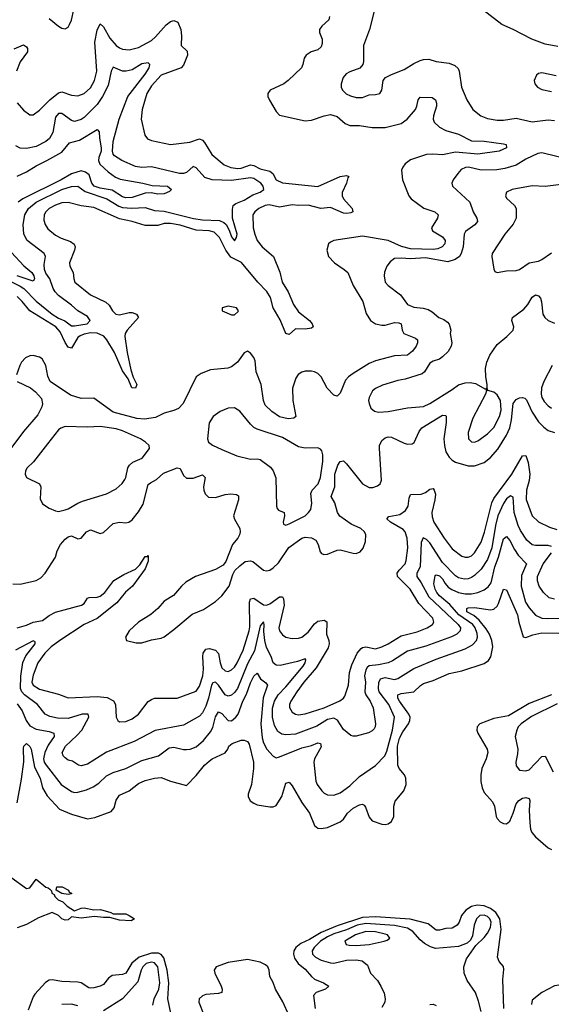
# Model space of a CAD drawing. Header units: inches. Extents: x 1694797 to 1849917, y 907313 to 1017959.
# Tile 238 of 256: x 1771207 to 1774529, y 952056 to 958211. Entities that reach past the tile are written whole.
import ezdxf

# ---------------------------------------------------------------- set-up
doc = ezdxf.new("R2010")
doc.units = ezdxf.units.IN
doc.header["$MEASUREMENT"] = 0
doc.layers.add('B7975', color=7, linetype='Continuous')

msp = doc.modelspace()

# ---------------------------------------------------------------- linework, layer by layer
at = {"layer": 'B7975', "color": 5}
for points, elevation in [([(1773452.7, 958390), (1773393.4, 958150), (1773356.5, 958050), (1773356, 957950), (1773351.7, 957930), (1773331.8, 957908.2), (1773270, 957885.8), (1773247.2, 957872.8), (1773228.9, 957850), (1773215.8, 957810), (1773216.9, 957790), (1773224.9, 957770), (1773248.1, 957748.1), (1773274.5, 957734.5), (1773310, 957724.1), (1773350, 957725.2), (1773390, 957741.5), (1773430, 957742.7), (1773457.2, 957750), (1773469.7, 957770.3), (1773478.5, 957830), (1773493.3, 957850), (1773530, 957869.1), (1773610, 957898.6), (1773670, 957936.9), (1773710, 957956.5), (1773730, 957962.7), (1773764.2, 957964.2), (1773810, 957949.1), (1773890, 957939.6), (1773925.5, 957925.5), (1773946.2, 957906.2), (1773952.6, 957890), (1773968.9, 957790), (1774000.9, 957710), (1774038.7, 957650), (1774088.2, 957610), (1774130, 957592.9), (1774190, 957582), (1774230, 957583.2), (1774310, 957595.4), (1774410, 957573), (1774510, 957585.5), (1774550, 957579.8)], 840), ([(1771390, 958217.5), (1771450, 958170.2), (1771470, 958157.7), (1771490, 958153.1), (1771510, 958164.9), (1771518.5, 958181.5), (1771530, 958208.2), (1771545.4, 958274.6)], 820), ([(1774570, 958044.1), (1774490, 958057.2), (1774408.3, 958088.3), (1774290, 958150.4), (1774220.4, 958180.4), (1774073.4, 958293.4)], 840), ([(1773143.7, 958230), (1773138.7, 958210), (1773094.3, 958170), (1773080.3, 958150), (1773081.1, 958130), (1773097.7, 958090), (1773097.4, 958062.6), (1773090, 958040.7), (1773070, 958023.1), (1773028.2, 958010), (1772996.9, 957990), (1772985.5, 957970), (1772977.3, 957930), (1772967.9, 957910), (1772885.2, 957830), (1772857.6, 957810), (1772772, 957770), (1772756.9, 957750), (1772757.4, 957730), (1772767.1, 957707.1), (1772810, 957637.3), (1772830, 957613.4), (1772990, 957577.7), (1773030, 957582.4), (1773109.2, 957610.8), (1773150, 957617.8), (1773190, 957605.8), (1773241.6, 957561.6), (1773269.6, 957549.6), (1773330, 957548.5), (1773410, 957536.1), (1773490, 957537.1), (1773590, 957562.5), (1773627.7, 957590), (1773680.5, 957650), (1773689.9, 957670), (1773697.8, 957710), (1773710, 957727.4), (1773784.5, 957724.5), (1773806, 957710), (1773811.8, 957690), (1773810.9, 957670), (1773792.4, 957610), (1773791, 957590), (1773797.5, 957570), (1773830, 957538.5), (1773870, 957518.3), (1773950, 957496.2), (1774030, 957453.6), (1774110, 957452.3), (1774230, 957434.2), (1774246.8, 957430), (1774250.3, 957410), (1774204, 957390), (1774070.1, 957369.9), (1773930, 957382.3), (1773850, 957366.8), (1773789.2, 957370.8), (1773750, 957367.9), (1773650, 957335.4), (1773616.8, 957310), (1773600.6, 957290), (1773594, 957270), (1773599.7, 957210), (1773639.7, 957110), (1773653.6, 957090), (1773733.4, 957033.4), (1773800.4, 957010), (1773823.2, 956990), (1773818.9, 956970), (1773780.1, 956910), (1773786.7, 956890), (1773850, 956853), (1773865.9, 956830), (1773864.5, 956810), (1773847.8, 956790), (1773820.9, 956779.1), (1773790, 956775.2), (1773650, 956777.6), (1773592.9, 956792.9), (1773510, 956831.6), (1773350, 956857.9), (1773170.5, 956830), (1773150, 956821.1), (1773137.8, 956810), (1773127.2, 956770), (1773137.2, 956730), (1773174.3, 956690), (1773235.3, 956650), (1773257.4, 956630), (1773291.4, 956550), (1773351.8, 956450), (1773373.2, 956373.2), (1773399.5, 956330), (1773430.1, 956310.1), (1773470, 956301.9), (1773490, 956301.2), (1773550, 956318.1), (1773576.6, 956316.6), (1773590.2, 956310), (1773597.3, 956270), (1773608.5, 956250), (1773680.3, 956220.3), (1773692.3, 956210), (1773693.7, 956190), (1773684.6, 956170), (1773660.9, 956139.1), (1773630, 956114.6), (1773550, 956110.4), (1773430, 956078.7), (1773390, 956061.5), (1773290, 955999.9), (1773261.6, 955978.4), (1773242.9, 955957.1), (1773210, 955875.4), (1773190, 955857.6), (1773170, 955863.8), (1773128.1, 955908.1), (1773090, 955978.2), (1773070, 955999.8), (1773050.3, 956010.3), (1773030, 956014.3), (1772990, 956013.6), (1772970, 956007.4), (1772947.8, 955992.2), (1772931.8, 955970), (1772912.1, 955907.9), (1772913.1, 955830), (1772932.7, 955730), (1772920.3, 955719.7), (1772885.2, 955714.8), (1772830, 955728.8), (1772781.9, 955761.9), (1772741.1, 955801.1), (1772730.6, 955830.6), (1772715.4, 955930), (1772685.4, 956010), (1772677.8, 956077.8), (1772670, 956098.4), (1772650, 956127.3), (1772630, 956139.5), (1772610, 956129.4), (1772568.2, 956070), (1772530, 956040.5), (1772507.9, 956032.1), (1772398.7, 956021.3), (1772341.3, 955998.7), (1772310, 955979.3), (1772229, 955811), (1772199.1, 955780.9), (1772170, 955767.7), (1772110, 955752), (1772054.9, 955725.1), (1771986.8, 955713.2), (1771937.9, 955717.9), (1771790, 955758.3), (1771670, 955845), (1771590, 955843.7), (1771523.7, 955863.7), (1771396.9, 955950), (1771383, 955983), (1771370, 956049.4), (1771348, 956090), (1771330, 956101.4), (1771290, 956110.7), (1771270, 956109.8), (1771242.6, 956097.4), (1771217.7, 956070), (1771207.2, 956050), (1771185.8, 955990)], 820), ([(1771190, 957690.2), (1771230, 957645.8), (1771270, 957616.9), (1771290, 957616.5), (1771330, 957645.8), (1771394.7, 957710), (1771450, 957754.6), (1771470, 957760.7), (1771530, 957738.6), (1771570, 957735.8), (1771610.3, 957749.7), (1771650, 957784.7), (1771674.9, 957830), (1771689.9, 957890), (1771676.7, 958070), (1771690, 958146), (1771710, 958184.6), (1771730, 958165.5), (1771770, 958094.6), (1771810, 958050.2), (1771830, 958035.4), (1771850, 958027.6), (1771890, 958023.2), (1771950, 958036.8), (1772030, 958080.8), (1772056.5, 958103.5), (1772121.7, 958178.3), (1772150, 958199.9), (1772170, 958206), (1772194.4, 958194.4), (1772214.8, 958150), (1772219, 958110), (1772216.8, 958050), (1772253.5, 958013.5), (1772255.5, 957990), (1772230, 957927.3), (1772216.1, 957910), (1772090, 957864.9), (1772030, 957796.8), (1772000.5, 957750), (1771972.5, 957650), (1771965.8, 957590), (1771989.2, 957489.2), (1772005.4, 957465.4), (1772030, 957454.9), (1772150, 957430.2), (1772270, 957446.2), (1772330, 957466.9), (1772350, 957457.3), (1772362.7, 957442.7), (1772407.5, 957367.5), (1772484, 957304), (1772527.1, 957287.1), (1772570, 957281.3), (1772590, 957282.3), (1772650, 957303.3), (1772670, 957299.4), (1772710, 957279.3), (1772770, 957264.6), (1772788.6, 957248.6), (1772810.2, 957210), (1772850.1, 957190.1), (1773070, 957168.6), (1773210, 957230.2), (1773250, 957237.4), (1773264.9, 957230), (1773257.2, 957222.8), (1773248.3, 957190), (1773223, 957130), (1773222.2, 957110), (1773230.2, 957090), (1773284.6, 957030), (1773288.2, 957010), (1773275.8, 957004.2), (1773250, 956999.1), (1773230, 957002.1), (1773150, 957037.3), (1773088.7, 957031.3), (1773010, 957052), (1772950, 957048.9), (1772910, 957053.2), (1772830, 957038.3), (1772766.9, 957053.1), (1772741.3, 957050), (1772702, 957030), (1772676.1, 957010), (1772663.8, 956990), (1772666.9, 956910), (1772675.8, 956870), (1772691.8, 956830), (1772723, 956790), (1772792.9, 956730), (1772832.2, 956632.2), (1772846.5, 956570), (1772884.6, 956510), (1772919, 956430), (1772950, 956385.5), (1773017.4, 956330), (1773033.7, 956310), (1773040.7, 956290), (1773030, 956282.9), (1772990, 956275.6), (1772930, 956278.9), (1772890, 956242.9), (1772870, 956249.5), (1772834.9, 956334.9), (1772790, 956409.8), (1772773.6, 956473.6), (1772751.9, 956511.9), (1772695.7, 956570), (1772593.1, 956693.1), (1772527.3, 956727.3), (1772495.7, 956770), (1772455.8, 956850), (1772422, 956882), (1772390, 956891.9), (1772310, 956894.9), (1772210, 956927.4), (1772150, 956937.5), (1772110, 956935.9), (1772070, 956923.8), (1771990, 956924.1), (1771909.1, 956949.1), (1771830, 956965.5), (1771670, 957036.2), (1771590, 957047.9), (1771510, 957067.9), (1771470, 957065), (1771430, 957051.7), (1771390.2, 957030), (1771370, 957010.6), (1771359.5, 956990), (1771357.6, 956957.6), (1771366, 956930), (1771383.3, 956903.3), (1771430, 956863), (1771465.3, 956845.3), (1771524.8, 956824.8), (1771548, 956808), (1771552.9, 956790), (1771549.4, 956770), (1771517.5, 956690), (1771519.2, 956670), (1771540.2, 956630), (1771544.4, 956590), (1771552.4, 956570), (1771650, 956491.3), (1771745.4, 956445.4), (1771765.9, 956425.9), (1771786, 956390), (1771808.4, 956370), (1771830, 956366.4), (1771890, 956380.2), (1771910, 956380.7), (1771937.6, 956370), (1771950.2, 956350.2), (1771879, 956270), (1771866, 956250), (1771864.5, 956230), (1771879.1, 956130), (1771902, 956022), (1771915.8, 955975.8), (1771938.5, 955930), (1771930, 955906.6), (1771908.2, 955910), (1771885.2, 955965.2), (1771850, 956015.8), (1771798.9, 956130), (1771750.8, 956210), (1771731.9, 956231.9), (1771690, 956251.2), (1771650, 956252.8), (1771610, 956245.4), (1771584.8, 956235.2), (1771570, 956223.4), (1771530, 956158.4), (1771510, 956163.2), (1771490, 956193), (1771458.8, 956258.8), (1771431.9, 956290), (1771270.2, 956390.2), (1771222, 956450), (1771190, 956480.4)], 780), ([(1771172.3, 958027.7), (1771230, 958053.4), (1771250, 958042), (1771256, 958030), (1771256.1, 958010), (1771210, 957947.4), (1771187.5, 957890)], 780), ([(1771139.7, 956579.7), (1771210, 956545.3), (1771232.1, 956530), (1771310, 956452.1), (1771410, 956369.9), (1771450, 956344.1), (1771488.3, 956328.3), (1771530, 956296.3), (1771550, 956296.9), (1771628.4, 956310), (1771646.8, 956330), (1771630, 956354.6), (1771570.1, 956390.1), (1771530, 956426.3), (1771450, 956486.3), (1771427.7, 956510), (1771415.8, 956530), (1771395.3, 956590), (1771370, 956626), (1771361.3, 956650), (1771358.8, 956681.2), (1771368.6, 956730), (1771359.7, 956750), (1771254.2, 956830), (1771231.6, 956870), (1771227.8, 956930), (1771239.8, 956990), (1771262.5, 957030), (1771309.5, 957070), (1771470, 957150.3), (1771530, 957168.9), (1771569.3, 957169.3), (1771615.9, 957135.9), (1771750.6, 957090), (1771826.1, 957046.1), (1771850, 957037.3), (1771906.8, 957033.2), (1771990, 957036.7), (1772050, 957018.1), (1772110, 957014.3), (1772292.1, 956967.9), (1772350, 956960.3), (1772456.2, 956956.2), (1772483.1, 956943.1), (1772496.5, 956930), (1772515.4, 956895.4), (1772530, 956853.6), (1772550, 956829.5), (1772562, 956850), (1772566, 956870), (1772535.8, 956970), (1772536, 957024), (1772541.6, 957050), (1772557.8, 957062.2), (1772610, 957083.4), (1772663.1, 957116.9), (1772710, 957132), (1772733.1, 957150), (1772729.2, 957170), (1772713.6, 957190), (1772670, 957218.4), (1772650, 957221.8), (1772530, 957205.9), (1772410, 957210.1), (1772364.6, 957224.6), (1772310, 957283.8), (1772290, 957292.2), (1772250, 957255.4), (1772230, 957248.8), (1772206, 957250), (1772030, 957290.1), (1771970, 957287), (1771930, 957292.2), (1771844.4, 957330), (1771799.8, 957359.8), (1771791.1, 957370), (1771787.1, 957390), (1771791.2, 957450), (1771827.7, 957590), (1771883, 957730), (1771990.7, 957870), (1772015.2, 957910), (1772020.4, 957930), (1772010, 957940.4), (1771970, 957934.1), (1771910, 957898.4), (1771871.9, 957888.1), (1771850, 957890.1), (1771790, 957913.7), (1771779, 957890), (1771760.6, 957799.4), (1771725.3, 957730), (1771690, 957680.5), (1771610, 957600.2), (1771590, 957586), (1771550, 957574.2), (1771530, 957580.2), (1771470, 957625), (1771450, 957624.5), (1771430, 957601.1), (1771414.3, 957505.7), (1771392.3, 957467.7), (1771370, 957448.7), (1771310, 957418.2), (1771250, 957405), (1771210, 957407.2), (1771182.3, 957422.3)], 760), ([(1774559.3, 957859.3), (1774470, 957879.5), (1774450, 957875.1), (1774435.9, 957864.1), (1774422, 957830), (1774425.5, 957810), (1774442, 957790), (1774470, 957774.4), (1774530, 957762.4)], 860), ([(1771190, 957233.2), (1771250, 957259.1), (1771310, 957297.8), (1771377.2, 957330), (1771470, 957383.3), (1771518.7, 957441.3), (1771581.2, 957458.8), (1771690, 957524.9), (1771703.2, 957510), (1771704.6, 957470), (1771715.3, 957410), (1771715, 957390), (1771700.8, 957350), (1771699.2, 957330), (1771708.1, 957308.1), (1771759, 957259), (1771805.7, 957225.7), (1771833.9, 957213.9), (1771976, 957190), (1772033.7, 957173.7), (1772130, 957171.2), (1772156.4, 957150), (1772143, 957137), (1772110, 957122.6), (1772070, 957121), (1772027.9, 957127.9), (1771990, 957127.4), (1771910, 957099.3), (1771870, 957097.8), (1771850, 957102.7), (1771784.8, 957144.8), (1771710, 957157.8), (1771672.8, 957170), (1771656.9, 957190), (1771641.4, 957241.4), (1771618.4, 957258.4), (1771590, 957265.7), (1771530, 957247.9), (1771467, 957210), (1771227.3, 957090), (1771197.8, 957070)], 740), ([(1774650, 957335.3), (1774470, 957378.3), (1774445.5, 957374.5), (1774370, 957339.9), (1774310, 957302.5), (1774239.6, 957280.4), (1774188.4, 957271.6), (1774090, 957269.8), (1774011.4, 957288.6), (1773992.8, 957287.2), (1773966.3, 957273.7), (1773944.6, 957250), (1773915.3, 957210), (1773908.5, 957190), (1773912.7, 957170), (1774020.8, 957070), (1774040.2, 957010), (1774063.2, 956970), (1774067.6, 956950), (1774052.4, 956927.6), (1773992.4, 956887.6), (1773985.5, 956870), (1773979, 956790), (1773967, 956750), (1773955.5, 956730), (1773929.2, 956710.8), (1773883.5, 956696.5), (1773742.2, 956722.2), (1773650, 956715.6), (1773590, 956721.1), (1773550, 956717.3), (1773522.6, 956697.4), (1773501.7, 956670), (1773486.4, 956633.6), (1773484, 956610), (1773492, 956570), (1773508.7, 956550), (1773587.2, 956490), (1773630.2, 956430.2), (1773670, 956414.4), (1773728.3, 956408.3), (1773759.6, 956399.6), (1773784.9, 956384.9), (1773826, 956350), (1773856.6, 956336.6), (1773879.8, 956319.8), (1773890, 956308), (1773900.8, 956270), (1773898, 956250), (1773908.4, 956190), (1773904, 956170), (1773884, 956136), (1773850, 956104.1), (1773830, 956088.8), (1773790, 956076), (1773770, 956064.7), (1773737.3, 956010), (1773722.4, 955997.6), (1773616.7, 955963.3), (1773570, 955954.4), (1773474.8, 955925.2), (1773430, 955904.7), (1773412.4, 955890), (1773390.4, 955850), (1773387, 955830), (1773390, 955812), (1773402.3, 955782.3), (1773424.6, 955764.6), (1773450, 955756.5), (1773510, 955760.9), (1773630, 955785), (1773730, 955793), (1773770, 955810.8), (1773910, 955898.7), (1773950, 955928.5), (1773990, 955941.8), (1774022, 955942), (1774055.8, 955935.8), (1774118, 955902), (1774128.7, 955911.3), (1774129.2, 955930), (1774119.2, 955979.2), (1774118.6, 956030), (1774126.8, 956070), (1774145.8, 956114.2), (1774190, 956180.6), (1774251.7, 956230), (1774290.9, 956270), (1774295.6, 956290), (1774283.1, 956330), (1774287.8, 956350), (1774358.5, 956401.5), (1774382.9, 956430), (1774410, 956477), (1774430.3, 956490.3), (1774450, 956483.8), (1774461.3, 956470), (1774468.2, 956448.2), (1774475.8, 956370), (1774488.6, 956348.6), (1774510, 956331.1), (1774550, 956314.2)], 840), ([(1774590, 957179.8), (1774491.4, 957168.6), (1774410, 957172.4), (1774284, 957150), (1774250, 957133.7), (1774242.7, 957110), (1774250, 957095.5), (1774300.3, 957050), (1774308.9, 957030), (1774309.1, 956970), (1774290, 956932.8), (1774239.7, 956870), (1774160.7, 956750), (1774156.9, 956730), (1774170.4, 956650.4), (1774176.8, 956636.8), (1774190, 956630.6), (1774250, 956641.3), (1774310, 956642.7), (1774330, 956648.9), (1774390, 956690.2), (1774450, 956702.4), (1774470, 956712.3), (1774530, 956752.7)], 860), ([(1771155.6, 956755.6), (1771231.7, 956671.7), (1771283.2, 956630), (1771295.7, 956610), (1771298.5, 956590), (1771290, 956576.4), (1771190, 956609.9)], 740), ([(1774535.3, 956050), (1774483.3, 955950), (1774469, 955910), (1774465.4, 955870), (1774470.1, 955850), (1774484.8, 955824.8), (1774510, 955796.5), (1774530, 955782.7)], 840), ([(1771190, 955949), (1771273.4, 955910), (1771305.6, 955885.6), (1771342.3, 955842.3), (1771350.2, 955810), (1771346, 955790), (1771319.1, 955740.9), (1771230, 955636.8), (1771150.9, 955530)], 820), ([(1771163.7, 954683.7), (1771210, 954681.6), (1771310, 954704.4), (1771339, 954721), (1771365, 954750), (1771429.9, 954850), (1771441.5, 954890), (1771462.8, 954930), (1771490, 954963.5), (1771510, 954979), (1771530, 954984), (1771570, 954965.8), (1771590, 954969), (1771623.9, 955010), (1771650, 955021.1), (1771710, 954999.6), (1771730, 955004.6), (1771790, 955061.5), (1771829.9, 955070.1), (1771870, 955066.7), (1771889, 955070), (1771910, 955085.2), (1771950, 955134.5), (1771978.1, 955181.9), (1772010, 955304.6), (1772023.3, 955316.7), (1772062.6, 955337.4), (1772104.8, 955375.2), (1772190, 955409.3), (1772210, 955404.6), (1772230, 955361.1), (1772250, 955345), (1772290, 955344.2), (1772350, 955366.7), (1772365.4, 955350), (1772356.1, 955290), (1772357.1, 955270), (1772366.2, 955246.2), (1772387.1, 955227.1), (1772430, 955224.8), (1772490, 955243.2), (1772526, 955246), (1772562, 955242), (1772573.9, 955233.9), (1772573.7, 955210), (1772543.7, 955110), (1772549.1, 955089.1), (1772582.4, 955030), (1772584.9, 955010), (1772581.3, 954990), (1772570.3, 954970), (1772536.5, 954930), (1772496.1, 954823.9), (1772478.6, 954801.4), (1772430, 954774), (1772306.4, 954730), (1772245.9, 954694.1), (1772218.7, 954670), (1772167.8, 954612.2), (1772110, 954575.1), (1772070.3, 954530), (1772027.3, 954492.7), (1771950, 954443.8), (1771891.6, 954390), (1771868.5, 954350), (1771874.8, 954330), (1771934.8, 954314.8), (1771970, 954314.6), (1772030, 954333.6), (1772090, 954344.1), (1772110, 954353.4), (1772170, 954398.2), (1772284.4, 954495.6), (1772356.5, 954523.5), (1772430, 954573.4), (1772469.8, 954610), (1772515.4, 954670), (1772537.9, 954742.1), (1772552.2, 954767.8), (1772582.3, 954797.7), (1772617, 954823), (1772648.9, 954828.9), (1772664.3, 954824.3), (1772730, 954769.3), (1772750, 954765), (1772770, 954770.1), (1772790, 954783.5), (1772823.4, 954816.6), (1772888.6, 954911.4), (1772969.6, 954970.4), (1772990, 954975.5), (1773031, 954971), (1773057.2, 954957.2), (1773073, 954930), (1773083.9, 954883.9), (1773093.3, 954873.3), (1773107.8, 954867.8), (1773130, 954870.3), (1773190, 954894.3), (1773210, 954897.7), (1773290, 954875.6), (1773310, 954874.9), (1773334.6, 954885.4), (1773353.6, 954906.4), (1773368.9, 954950), (1773369.8, 954990), (1773361.2, 955010), (1773339.7, 955030), (1773277.6, 955057.6), (1773207.9, 955107.9), (1773193.5, 955130), (1773177.1, 955190), (1773153.3, 955230), (1773175.4, 955290), (1773175.4, 955370), (1773194.2, 955425.8), (1773210, 955448.7), (1773230, 955452.4), (1773250, 955435.3), (1773350, 955308.9), (1773390, 955287.1), (1773413.1, 955286.9), (1773443, 955297), (1773459.8, 955310), (1773468.5, 955331.5), (1773455.1, 955530), (1773456, 955550), (1773470, 955579.3), (1773490, 955596.8), (1773510, 955602.6), (1773530, 955601.2), (1773610, 955563.5), (1773630, 955558), (1773659.8, 955560.2), (1773672.2, 955567.8), (1773702.9, 955637.1), (1773719.7, 955660.3), (1773850, 955739.3), (1773870, 955737.1), (1773872.8, 955730), (1773872, 955692), (1773858.3, 955590), (1773860.9, 955550), (1773870.7, 955510), (1773890, 955475.9), (1773910, 955456.8), (1773930, 955445.9), (1774010, 955421.3), (1774050, 955421.4), (1774110, 955441.8), (1774150, 955473.4), (1774194.8, 955525.2), (1774250, 955613.7), (1774270, 955660.2), (1774281.5, 955710), (1774290, 955811.8), (1774310, 955836.8), (1774330, 955846.4), (1774350, 955849.1), (1774364.6, 955844.6), (1774374.6, 955834.6), (1774410, 955757.8), (1774450, 955697.1), (1774482.7, 955662.7), (1774510, 955643.5), (1774550, 955629.5)], 820), ([(1771190, 954408.5), (1771250, 954425.3), (1771290, 954444.7), (1771350, 954455.9), (1771390, 954485.5), (1771430, 954507.9), (1771592.6, 954550), (1771610, 954560.6), (1771630, 954594), (1771640.9, 954599.1), (1771690, 954600.6), (1771710, 954607.1), (1771738.3, 954630), (1771794.2, 954705.8), (1771856.7, 954743.3), (1771930, 954775.5), (1771957.1, 954802.9), (1771990, 954855.6), (1772005.6, 954854.4), (1772010, 954862), (1772010, 954826.6), (1771990, 954777.5), (1771911.9, 954670), (1771868.3, 954631.7), (1771813.4, 954566.6), (1771691.8, 954468.2), (1771609.6, 954430.4), (1771457.2, 954330), (1771404.2, 954290), (1771363.6, 954250), (1771319.8, 954190), (1771290, 954113.5), (1771282.7, 954070), (1771291, 954050), (1771330, 954025.6), (1771450, 953995.5), (1771510, 953971.1), (1771690, 953980.1), (1771754.1, 953974.1), (1771792.6, 953952.6), (1771806.4, 953930), (1771808.9, 953850), (1771819.1, 953830), (1771830, 953821.6), (1771870, 953824), (1771910, 953840.2), (1771949.7, 953870), (1772010, 953948.9), (1772030, 953962), (1772050, 953969.1), (1772190, 953969.2), (1772310, 954014), (1772330, 954044), (1772351, 954110), (1772356.2, 954150), (1772351.4, 954230), (1772354.1, 954250), (1772370, 954275.2), (1772390, 954279.2), (1772430, 954268.9), (1772448.8, 954248.8), (1772459.4, 954190), (1772470, 954159.7), (1772490, 954140.6), (1772510, 954137.1), (1772530, 954145.7), (1772550, 954164.1), (1772566.3, 954190), (1772604, 954270), (1772641.2, 954390), (1772645.2, 954414.8), (1772643.2, 954570), (1772649.3, 954590.7), (1772670, 954595.7), (1772730, 954552.4), (1772750, 954551), (1772770, 954558.8), (1772830, 954603.5), (1772844.1, 954604.1), (1772850, 954603.2), (1772856.4, 954590), (1772860.1, 954550), (1772826.7, 954410), (1772830.2, 954390), (1772850, 954365.5), (1772870, 954351.5), (1772910, 954342.2), (1772950, 954344.9), (1772970, 954351.3), (1773010, 954381.6), (1773050, 954435), (1773069.9, 954450.1), (1773110, 954457.1), (1773127.3, 954447.3), (1773124.8, 954370), (1773139.8, 954330), (1773141.3, 954310), (1773135.4, 954284.6), (1773060.4, 954159.6), (1772982.6, 954070), (1772939.6, 954010), (1772901.2, 953950), (1772892.7, 953930), (1772892.1, 953912.1), (1772910, 953882.7), (1772930, 953870.2), (1772950, 953865.2), (1772990, 953871.8), (1773110, 953909.2), (1773208, 953952), (1773230.9, 953969.1), (1773238.7, 953981.3), (1773261.4, 954050), (1773267.2, 954130), (1773282.2, 954177.8), (1773316, 954250), (1773340.2, 954279.8), (1773350, 954287.1), (1773370, 954290.6), (1773430, 954278.7), (1773470, 954290.1), (1773510, 954309.5), (1773590, 954360.1), (1773690, 954384.8), (1773753.6, 954410), (1773786.3, 954430), (1773794.3, 954445.7), (1773789.8, 954470), (1773701.9, 954561.9), (1773646.4, 954650), (1773567.3, 954730), (1773565.6, 954750), (1773578.6, 954770), (1773616.7, 954810), (1773622.8, 954830), (1773633.1, 954910), (1773629, 954970), (1773615.6, 955010), (1773603.5, 955023.5), (1773524.5, 955070), (1773501.4, 955090), (1773513.9, 955106.1), (1773581.6, 955118.4), (1773618.1, 955141.9), (1773633.9, 955170), (1773640.4, 955219.6), (1773650, 955243.5), (1773715.1, 955244.9), (1773743.8, 955256.2), (1773770, 955275.5), (1773790, 955280.7), (1773798.2, 955270), (1773805.2, 955245.2), (1773801.8, 955210), (1773783.3, 955130), (1773784.1, 955104.1), (1773795.4, 955070), (1773859.5, 954970), (1773910, 954902.8), (1773970, 954858), (1773990, 954850.2), (1774010, 954851), (1774030, 954860.2), (1774050, 954878), (1774090, 954944.4), (1774112.7, 955007.3), (1774157.9, 955190), (1774170, 955218.8), (1774282.4, 955370), (1774350, 955484.6), (1774370, 955487), (1774383.8, 955443.8), (1774394.6, 955370), (1774391.7, 955330), (1774374.7, 955270), (1774371.9, 955211.9), (1774410, 955110.2), (1774450, 955071.9), (1774517.9, 955037.9), (1774563.7, 955023.7)], 780), ([(1774530, 954918.5), (1774510, 954924.6), (1774430, 954924.4), (1774410, 954928.7), (1774377.3, 954957.3), (1774337.8, 955017.8), (1774322.5, 955050), (1774296.8, 955130), (1774290, 955226.8), (1774274.5, 955234.5), (1774250, 955215.1), (1774230, 955187.1), (1774196.1, 955110), (1774180.3, 955050), (1774157.4, 954910), (1774130, 954837.4), (1774090, 954776.6), (1774050, 954736.1), (1774030, 954723), (1774010, 954715.1), (1773986.4, 954713.6), (1773950, 954721.6), (1773930, 954734.6), (1773850, 954817.9), (1773770, 954940.1), (1773750, 954962.2), (1773728.9, 954971.1), (1773716.3, 954943.7), (1773709.6, 954790.4), (1773689.9, 954750), (1773688.7, 954730), (1773716.7, 954690), (1773763.9, 954603.9), (1773947.9, 954430), (1773962.4, 954410), (1773960.7, 954390), (1773939.8, 954370), (1773906.1, 954353.9), (1773744.8, 954295.2), (1773630, 954263.5), (1773537.3, 954202.7), (1773510, 954190.1), (1773450, 954177.7), (1773390, 954172.5), (1773378.6, 954161.4), (1773370, 954147.2), (1773361.7, 954110), (1773367.8, 954070), (1773363.2, 954010), (1773369.6, 953989.6), (1773396.7, 953950), (1773416.3, 953910), (1773431.5, 953810), (1773428.5, 953790), (1773421.3, 953778.7), (1773410, 953766), (1773386.3, 953753.7), (1773310, 953732.7), (1773290, 953731.7), (1773276.7, 953736.7), (1773230, 953774), (1773192.5, 953832.5), (1773170, 953843.6), (1773130, 953836.2), (1773064.8, 953795.2), (1772930, 953745.2), (1772870, 953739.5), (1772845.1, 953745.1), (1772820.9, 953760.9), (1772798.6, 953798.6), (1772786.1, 953850), (1772786.8, 953906.8), (1772798.7, 953950), (1772821.3, 953990), (1772870, 954039.9), (1772977.5, 954170), (1772991.9, 954190), (1772994.4, 954210), (1772990, 954215.2), (1772942.1, 954197.9), (1772834.8, 954174.8), (1772810, 954175.6), (1772790.2, 954190), (1772777.5, 954230), (1772750, 954286.5), (1772737.9, 954330), (1772733.2, 954386.8), (1772735.3, 954430), (1772730, 954446), (1772710, 954422.8), (1772674.2, 954265.8), (1772630, 954183.5), (1772567.5, 954030), (1772550, 954004.3), (1772530, 953987.5), (1772510, 953981.5), (1772490, 953990.2), (1772450, 954051.3), (1772430, 954069.4), (1772414.6, 954065.4), (1772405.2, 954050), (1772387.3, 953970), (1772370, 953920.2), (1772350, 953878.4), (1772330, 953857.1), (1772230, 953801.5), (1772053.1, 953766.9), (1771922.3, 953697.7), (1771750, 953631.9), (1771630, 953556.3), (1771590, 953546.2), (1771574.8, 953550), (1771536, 953576), (1771510, 953581.3), (1771490, 953596.5), (1771478.4, 953610), (1771473.2, 953630), (1771492.9, 953670), (1771564.6, 953735.4), (1771594.3, 953770), (1771638.9, 953850), (1771634.4, 953870), (1771598, 953870), (1771510, 953843.1), (1771444, 953844), (1771395.3, 953855.3), (1771366, 953870), (1771318.3, 953930), (1771236.9, 953990), (1771220.1, 954010), (1771210.8, 954030), (1771213.4, 954106.6), (1771226.9, 954193.1), (1771245.4, 954234.6), (1771304.2, 954310), (1771302.8, 954322.8), (1771290, 954328.4), (1771181.1, 954270)], 760), ([(1771190, 953935), (1771222.7, 953890), (1771246.8, 953830), (1771270, 953797.4), (1771310, 953775.7), (1771390, 953762.1), (1771420.9, 953750), (1771422.7, 953730), (1771383.8, 953676.2), (1771363.8, 953630), (1771356, 953590), (1771360.1, 953570), (1771371.3, 953550), (1771466, 953430), (1771530, 953387), (1771550, 953380.2), (1771570, 953381.3), (1771624, 953396), (1771665.4, 953414.6), (1771700.7, 953439.3), (1771750, 953483.2), (1771790, 953505.4), (1771870, 953530.9), (1771970, 953579.3), (1772073.6, 953610), (1772140.9, 953659.1), (1772170, 953663.2), (1772230, 953648.5), (1772250, 953647.7), (1772272.3, 953650), (1772310, 953664.6), (1772355.3, 953704.7), (1772400.2, 953759.8), (1772413.4, 953786.6), (1772430, 953852.2), (1772450, 953883.5), (1772470, 953873.7), (1772510, 953830.2), (1772530, 953828.4), (1772557.7, 953850), (1772571.6, 953870), (1772600.9, 953950), (1772625, 953995), (1772650, 954066.5), (1772670, 954106.9), (1772690, 954124.9), (1772711.9, 954090), (1772744.6, 954064.6), (1772754.7, 954050), (1772727.5, 953972.5), (1772714.5, 953810), (1772721.9, 953721.9), (1772730.9, 953690.9), (1772751, 953651), (1772790, 953607.6), (1772810, 953597.6), (1772830, 953602), (1772970, 953658.9), (1773030, 953673.5), (1773070, 953690.1), (1773086.7, 953686.7), (1773090, 953664.7), (1773048.6, 953590), (1773044.5, 953570), (1773058.6, 953450), (1773065.8, 953430), (1773095.6, 953390), (1773110, 953375.6), (1773130, 953365.2), (1773170, 953364.2), (1773210, 953377.8), (1773270, 953422.2), (1773330, 953480.2), (1773430, 953548.7), (1773487.9, 953610), (1773501.7, 953638.3), (1773537.6, 953770), (1773549.3, 953850), (1773514, 953930), (1773453.5, 954010), (1773448.4, 954030), (1773451.7, 954068.3), (1773462.6, 954090), (1773490, 954098.6), (1773550, 954087.1), (1773570, 954091.9), (1773670, 954155.1), (1773810, 954212.5), (1773990, 954277.6), (1774036.8, 954303.2), (1774061.6, 954330), (1774067.7, 954350), (1774066.9, 954373.1), (1774054.4, 954410), (1774039.8, 954430), (1773951.3, 954490), (1773894.8, 954554.8), (1773830, 954609.9), (1773813.5, 954630), (1773802.7, 954650), (1773794.7, 954685.3), (1773803.8, 954736.2), (1773810, 954740.9), (1773830, 954735), (1773850, 954715), (1773865.5, 954685.5), (1773884.3, 954664.3), (1773908.4, 954648.4), (1773950, 954630.5), (1773990, 954621.8), (1774030, 954622.2), (1774070.7, 954629.3), (1774110, 954645.9), (1774135.1, 954664.9), (1774152.5, 954690), (1774176.7, 954790), (1774198.5, 954850), (1774230, 954966), (1774250, 954979.7), (1774270, 954955.5), (1774298.8, 954898.8), (1774323.2, 954863.2), (1774374.7, 954810), (1774343.9, 954736.1), (1774340.8, 954670), (1774367.1, 954570), (1774390, 954534.7), (1774430, 954488.6), (1774469.2, 954469.2), (1774506.6, 954466.6), (1774590, 954470.7)], 740), ([(1774550, 954588), (1774516.9, 954596.9), (1774480.8, 954630), (1774452.9, 954670), (1774443.4, 954703.4), (1774443.5, 954730), (1774477.5, 954810), (1774530, 954878.7)], 760), ([(1771190, 953315.5), (1771217.4, 953462.6), (1771231.6, 953571.6), (1771230, 953658), (1771232.8, 953670), (1771250, 953687.2), (1771270, 953667.2), (1771277.7, 953650), (1771299.2, 953539.2), (1771333.8, 953470), (1771349, 953409), (1771378.8, 953358.8), (1771454.9, 953274.9), (1771530, 953245.3), (1771630, 953216.2), (1771676.6, 953223.4), (1771778, 953262), (1771796.2, 953283.8), (1771810, 953332), (1771830, 953363.5), (1771890, 953390.1), (1771950, 953435.3), (1771990, 953454), (1772050, 953470.1), (1772090, 953473.2), (1772150, 953450.2), (1772250, 953424), (1772310, 953486), (1772361.2, 953550), (1772390, 953575.4), (1772410, 953590.2), (1772490, 953628.2), (1772507, 953650), (1772514.6, 953670), (1772534.1, 953685.9), (1772590, 953707.2), (1772610, 953708), (1772630, 953699.5), (1772641.8, 953681.8), (1772667.8, 953570), (1772668.7, 953530), (1772655.5, 953430), (1772635.1, 953370), (1772634, 953354), (1772648.2, 953328.2), (1772670, 953312.6), (1772690, 953303.2), (1772770, 953290.3), (1772790, 953290.4), (1772810, 953298), (1772845.6, 953354.4), (1772870, 953437.4), (1772890, 953443.6), (1772910, 953422.6), (1772970, 953318), (1773018.3, 953250), (1773050, 953173.1), (1773070, 953158), (1773090, 953154.2), (1773130, 953161.1), (1773210, 953196.2), (1773230, 953212.4), (1773256.4, 953250), (1773290, 953282.7), (1773330, 953303.8), (1773347, 953307), (1773360.3, 953300.3), (1773368.4, 953288.4), (1773390, 953226.4), (1773410, 953203.1), (1773470, 953182.2), (1773490, 953179.2), (1773510, 953184.2), (1773530, 953199.5), (1773544.2, 953230), (1773545.9, 953294.1), (1773554.3, 953325.7), (1773607.8, 953390), (1773622.4, 953430), (1773619.2, 953470), (1773612.3, 953490), (1773579.5, 953530), (1773569.4, 953550), (1773567.3, 953670), (1773580.9, 953719.1), (1773601.3, 953758.7), (1773637, 953810), (1773645.3, 953830), (1773646.7, 953850), (1773639.9, 953870), (1773580.6, 953950), (1773570.5, 953970), (1773569.9, 953990.1), (1773590, 953999.3), (1773670, 954008.8), (1773711.1, 954048.9), (1773730, 954060.9), (1773790, 954080.1), (1773890, 954124.7), (1773970, 954140.8), (1774110, 954187.2), (1774135.8, 954204.2), (1774152, 954228), (1774164.3, 954290), (1774157.8, 954330), (1774142.1, 954370), (1774122.5, 954402.5), (1774077.7, 954457.7), (1774045.5, 954485.5), (1774001.7, 954510), (1774001.7, 954530), (1774010, 954534.1), (1774050, 954536.2), (1774150, 954521.2), (1774170, 954525.2), (1774190, 954544.7), (1774198.9, 954561.1), (1774230, 954650.3), (1774250, 954647.2), (1774317.8, 954490), (1774325.6, 954445.6), (1774352.7, 954352.7), (1774370, 954349.4), (1774413.8, 954366.2), (1774470, 954378.5), (1774575.4, 954375.4)], 720), ([(1774530, 953990), (1774390, 953936), (1774261.3, 953858.7), (1774170, 953843.4), (1774082.2, 953810), (1774066, 953790), (1774064.1, 953770), (1774070.2, 953750), (1774128, 953650), (1774133.1, 953630), (1774123.2, 953590), (1774094.6, 953530), (1774088.1, 953490), (1774089.5, 953449.5), (1774097.6, 953410), (1774110, 953380.9), (1774160.8, 953320.8), (1774175.3, 953295.3), (1774184, 953230), (1774190, 953217), (1774210, 953195.9), (1774230, 953185.4), (1774250, 953184.3), (1774270, 953201.3), (1774291.5, 953250), (1774310, 953308.9), (1774325.7, 953330), (1774350, 953343.5), (1774370, 953348.3), (1774390, 953342), (1774396, 953330), (1774391.2, 953270), (1774394.6, 953190), (1774400.1, 953150), (1774407.6, 953130), (1774430, 953102.9), (1774510, 953033.6), (1774530, 953024.5)], 720), ([(1774566.4, 953933.6), (1774406, 953854), (1774340.2, 953810), (1774322.7, 953790), (1774313.5, 953770), (1774304.4, 953730), (1774320.2, 953650), (1774319, 953621), (1774307.7, 953570), (1774310, 953546), (1774330, 953520.5), (1774370, 953516), (1774390, 953522.3), (1774470, 953604.4), (1774490, 953606.7), (1774540.1, 953510)], 740), ([(1771150.4, 952850), (1771250, 952779.1), (1771270, 952783), (1771310, 952838.8), (1771370, 952788.2), (1771384.9, 952784.9), (1771395.3, 952775.3), (1771405.2, 952765.2), (1771408.4, 952750), (1771422, 952742), (1771426.4, 952730), (1771448.2, 952710), (1771475.6, 952695.6), (1771503, 952670), (1771550, 952641), (1771590, 952656.4), (1771610, 952658.4), (1771670, 952646.8), (1771711.8, 952648.2), (1771776, 952630), (1771790, 952620.7), (1771870, 952620.9), (1771892, 952612), (1771924, 952590), (1771903, 952577), (1771830, 952581.1), (1771770, 952599.3), (1771730, 952598.7), (1771674.2, 952605.8), (1771590, 952593.6), (1771530, 952602.7), (1771510, 952584), (1771490, 952582.7), (1771470, 952589.3), (1771449, 952610), (1771410, 952629), (1771323.4, 952596.6), (1771250, 952555.1), (1771190, 952534)], 680), ([(1774233.5, 952030), (1774226.3, 952210), (1774233, 952273), (1774230, 952291.8), (1774203.2, 952323.2), (1774194, 952350), (1774216.1, 952523.9), (1774206.8, 952590), (1774181.8, 952630), (1774150, 952654.1), (1774110, 952670.6), (1774065.1, 952674.9), (1774030, 952667.1), (1773995, 952645), (1773967.5, 952610), (1773952.9, 952570), (1773940.1, 952550), (1773910, 952531), (1773870, 952530.4), (1773830, 952519.3), (1773810, 952519.2), (1773758.8, 952558.8), (1773647.4, 952587.4), (1773430, 952602.1), (1773350, 952599.2), (1773190, 952546), (1773090, 952504.8), (1773018.5, 952461.5), (1772963.9, 952436.1), (1772932.4, 952410), (1772920.8, 952390), (1772917.1, 952370), (1772924, 952344), (1772947, 952310), (1772990, 952275.1), (1773029.7, 952229.7), (1773050, 952213.1), (1773106.4, 952190), (1773139.1, 952170), (1773118, 952150), (1773059.5, 952130), (1773043.6, 952110), (1773054.4, 952030)], 720), ([(1774091.4, 952010), (1774074.7, 952074.7), (1774054.8, 952130), (1774003.7, 952203.7), (1773985.4, 952250), (1773983, 952290), (1773999.5, 952340.5), (1774057.2, 952422.8), (1774110, 952473.8), (1774130, 952499.7), (1774150, 952537), (1774152.6, 952570), (1774144.5, 952590), (1774130, 952605.8), (1774110, 952613.7), (1774081.8, 952610), (1774061.5, 952590), (1774048.2, 952550), (1774036.1, 952483.9), (1774023.6, 952456.4), (1774002.7, 952437.3), (1773950, 952417.6), (1773805.4, 952405.4), (1773774.7, 952414.7), (1773736.3, 952436.3), (1773710, 952458.7), (1773663.8, 952510), (1773630, 952531.7), (1773550, 952549.1), (1773370, 952561.3), (1773316.6, 952550), (1773250, 952521.6), (1773170, 952496.5), (1773130, 952477.7), (1773086.9, 952450), (1773047, 952410), (1773035.1, 952390), (1773036, 952370), (1773054.7, 952350), (1773090, 952332.7), (1773150, 952314.3), (1773170, 952314), (1773250, 952332.4), (1773310, 952333.6), (1773346.8, 952326.8), (1773380.7, 952300.7), (1773400.3, 952250), (1773443.7, 952203.7), (1773464.9, 952170), (1773485.2, 952125.2), (1773490.3, 952090.3), (1773488.3, 952070), (1773470, 952036.3)], 740), ([(1772161.3, 951950), (1772131.7, 952090), (1772138.2, 952190), (1772127.9, 952270), (1772107.3, 952347.3), (1772090, 952368.1), (1772074.7, 952374.7), (1772030, 952375.1), (1771952.7, 952350), (1771907.6, 952312.4), (1771869.1, 952250.9), (1771850, 952242), (1771784.4, 952235.6), (1771760.9, 952219.1), (1771730, 952180.7), (1771710, 952169.9), (1771670, 952158.7), (1771650, 952156.2), (1771639.6, 952159.6), (1771590, 952189.9), (1771570, 952194.3), (1771470, 952198.5), (1771410, 952209.1), (1771390, 952207.4), (1771368, 952192), (1771300.9, 952119.1), (1771290, 952101.7), (1771260.4, 952019.6)], 720), ([(1772039.9, 952050), (1772046.7, 952090), (1772076, 952150), (1772081.9, 952190), (1772069.4, 952290), (1772050, 952315.3), (1772030, 952319.7), (1771998.2, 952310), (1771976.6, 952290), (1771965.1, 952270), (1771944.2, 952195.8), (1771850, 952091), (1771730, 952014.2)], 740), ([(1772890, 951984), (1772851.5, 952071.5), (1772804.7, 952150), (1772791.2, 952191.2), (1772770.9, 952230), (1772766, 952270), (1772756.9, 952290), (1772742.9, 952302.9), (1772710, 952319.5), (1772630, 952336), (1772510, 952317.8), (1772434.9, 952290), (1772421.6, 952270), (1772426.7, 952250), (1772465.5, 952170), (1772471.3, 952150), (1772470.3, 952130), (1772450, 952123.1), (1772370, 952117.4), (1772350, 952109.7), (1772329.2, 952090), (1772325.6, 952070), (1772358.5, 951990)], 720), ([(1775035.5, 952035.5), (1775003.8, 952070), (1774970, 952094.4), (1774885.6, 952125.6), (1774830, 952139.9), (1774750, 952153.4), (1774690, 952157.1), (1774590, 952177.3), (1774550, 952171.9), (1774470.1, 952129.9), (1774410, 952081.3), (1774404.6, 952055.4)], 720), ([(1771570, 952047.2), (1771530, 952056.2), (1771470, 952054.6)], 740), ([(1773770, 952054.3), (1773790, 952057.4), (1773810, 952048.4)], 760)]:
    msp.add_lwpolyline(points, dxfattribs=dict(at, elevation=elevation))
for points, elevation in [([(1772510, 956420.9), (1772471.3, 956410), (1772472, 956390), (1772530, 956366.8), (1772550, 956366), (1772572.9, 956387.1), (1772574, 956390), (1772562, 956410)], 820), ([(1774130, 955906), (1774122, 955898), (1774124.7, 955890), (1774117.3, 955870), (1774039.1, 955720.9), (1774009.2, 955630), (1774012, 955590), (1774030, 955572), (1774050, 955570.3), (1774070, 955579), (1774130, 955622), (1774170, 955662), (1774205.8, 955730), (1774216.6, 955770), (1774211, 955830), (1774190, 955866), (1774170, 955881.6), (1774133.6, 955893.6)], 840), ([(1772550, 955784), (1772510, 955781.5), (1772459, 955761), (1772415.8, 955730), (1772390.4, 955690), (1772380.7, 955590), (1772386.8, 955570), (1772412.1, 955552.1), (1772470, 955523.7), (1772564.7, 955484.7), (1772650, 955463.8), (1772690, 955466.7), (1772710, 955462.4), (1772774, 955414), (1772790.5, 955390), (1772806.6, 955346.6), (1772811.7, 955170), (1772815.8, 955155.8), (1772825.3, 955145.3), (1772859.5, 955130), (1772861.6, 955110), (1772853.4, 955070), (1772856.3, 955056.3), (1772870, 955052), (1772890, 955060.2), (1772990, 955109.1), (1773012.8, 955130), (1773026.6, 955150), (1773031.8, 955188.2), (1773026, 955250), (1773035.1, 955270), (1773071.6, 955310), (1773087.1, 955350), (1773100.6, 955450), (1773101, 955490), (1773095.8, 955515.8), (1773086.6, 955526.6), (1773070, 955534), (1772990, 955531.7), (1772950, 955540.4), (1772850, 955599.7), (1772690, 955651), (1772670, 955661.7), (1772650, 955681.7), (1772583, 955763)], 840), ([(1771491.3, 955668.7), (1771462.9, 955657.1), (1771450, 955646.9), (1771379.6, 955560.4), (1771293.1, 955446.9), (1771253.1, 955410), (1771242.4, 955390), (1771240.2, 955370), (1771250, 955349), (1771330.4, 955310), (1771338, 955290), (1771335.4, 955215.4), (1771350, 955184.4), (1771390, 955157.1), (1771430, 955140.7), (1771450, 955137.3), (1771490, 955146.4), (1771510, 955152.2), (1771570, 955188.7), (1771599.2, 955200.8), (1771750, 955246.3), (1771810, 955278.9), (1771847.5, 955312.5), (1771863.9, 955336.1), (1771870.7, 955350), (1771882.9, 955410), (1771893.1, 955426.9), (1771914.9, 955445.1), (1771973, 955470), (1772018, 955530), (1772016, 955550), (1771994, 955570), (1771961.2, 955590), (1771850, 955639.8), (1771810, 955653), (1771710, 955667.6), (1771630, 955663.2)], 840), ([(1771510, 952742), (1771469.3, 952749.3), (1771435.3, 952770), (1771438, 952790), (1771471.3, 952790), (1771510.8, 952770), (1771516, 952756), (1771530.4, 952750.4), (1771530, 952746)], 680), ([(1773370, 952510.6), (1773305, 952490), (1773239.5, 952450), (1773247.3, 952430), (1773265.9, 952425.9), (1773310, 952423.6), (1773390, 952429.6), (1773483.7, 952450), (1773503, 952457), (1773520.5, 952470), (1773506.3, 952490), (1773490, 952494.8), (1773429.9, 952509.9)], 760)]:
    msp.add_lwpolyline(points, close=True, dxfattribs=dict(at, elevation=elevation))

doc.saveas('drawing.dxf')
